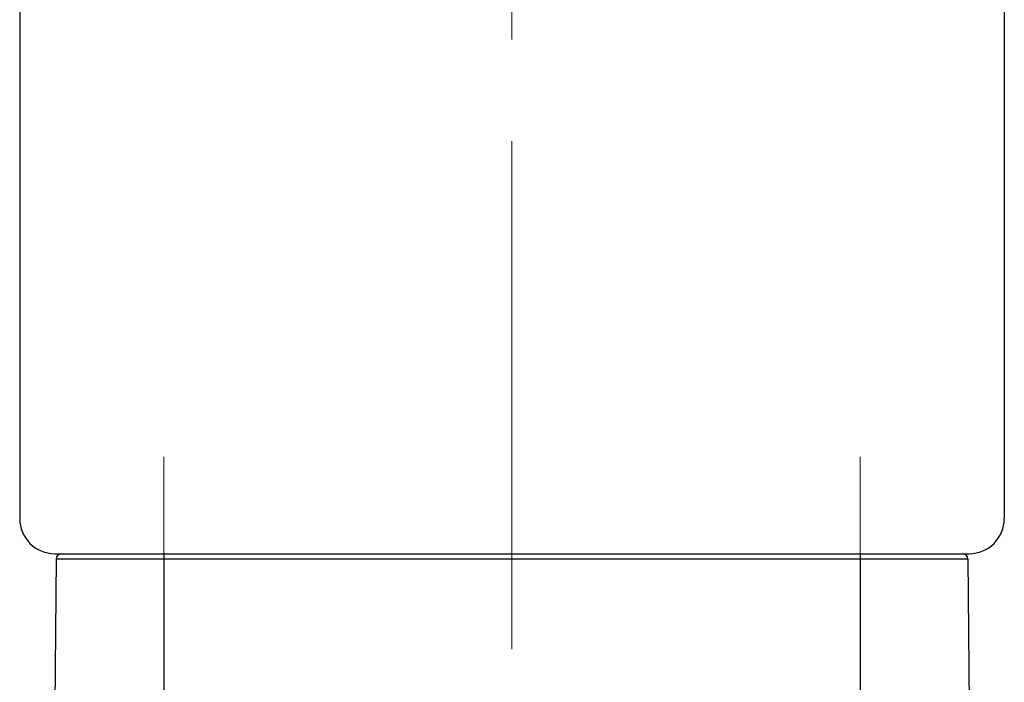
# Model space of a CAD drawing. Header units: millimetres. Extents: x 0 to 1076, y 0 to 742.
# Tile 40 of 132: x 136 to 164, y 402 to 421. Entities that reach past the tile are written whole.
import ezdxf

# ---------------------------------------------------------------- set-up
doc = ezdxf.new("R2010")
doc.units = ezdxf.units.MM
doc.header["$LTSCALE"] = 0.454724
doc.linetypes.add('CENTER', pattern=[50.8, 31.75, -6.35, 6.35, -6.35])
doc.layers.add('NoLayerName_001', color=7, linetype='Continuous')

msp = doc.modelspace()

# ---------------------------------------------------------------- linework, layer by layer
at = {"layer": 'NoLayerName_001', "color": 2, "linetype": 'CENTER', "lineweight": 13}
msp.add_line((150, 380.191007), (150, 557.482824), dxfattribs=at)
at = {"layer": 'NoLayerName_001', "color": 7, "linetype": 'Continuous', "lineweight": 25}
for p, q in [((136, 426.836921), (136, 407)), ((164, 426.836921), (164, 407))]:
    msp.add_line(p, q, dxfattribs=at)
at = {"layer": 'NoLayerName_001', "color": 4, "linetype": 'CENTER', "lineweight": 13}
for p, q in [((140.1, 408.75), (140.1, 395.998691)), ((159.9, 408.75), (159.9, 395.998691))]:
    msp.add_line(p, q, dxfattribs=at)
at = {"layer": 'NoLayerName_001', "color": 60, "linetype": 'Continuous', "lineweight": 25}
for p, q in [((137.037973, 405.851309), (136.999783, 401.475086)), ((137.037973, 405.851309), (162.962027, 405.851309)), ((137.187968, 406), (162.812032, 406)), ((140.100505, 406), (140.100505, 401.5)), ((159.899495, 406), (159.899495, 401.5)), ((162.962027, 405.851309), (163, 401.5))]:
    msp.add_line(p, q, dxfattribs=at)
at = {"layer": 'NoLayerName_001', "color": 21, "linetype": 'Continuous', "lineweight": 25}
msp.add_line((137, 406), (163, 406), dxfattribs=at)
at = {"layer": 'NoLayerName_001', "color": 140, "linetype": 'Continuous', "lineweight": 25}
msp.add_line((137.187968, 406), (162.812032, 406), dxfattribs=at)
at = {"layer": 'NoLayerName_001', "color": 7, "linetype": 'Continuous', "lineweight": 25}
for centre, start, end in [((137, 407), 180, 270), ((163, 407), 270, 0)]:
    msp.add_arc(centre, 1, start, end, dxfattribs=at)
at = {"layer": 'NoLayerName_001', "color": 60, "linetype": 'Continuous', "lineweight": 25}
for centre, start, end in [((137.187968, 405.85), 90, 179.5), ((162.812032, 405.85), 0.5, 90)]:
    msp.add_arc(centre, 0.15, start, end, dxfattribs=at)

doc.saveas('drawing.dxf')
